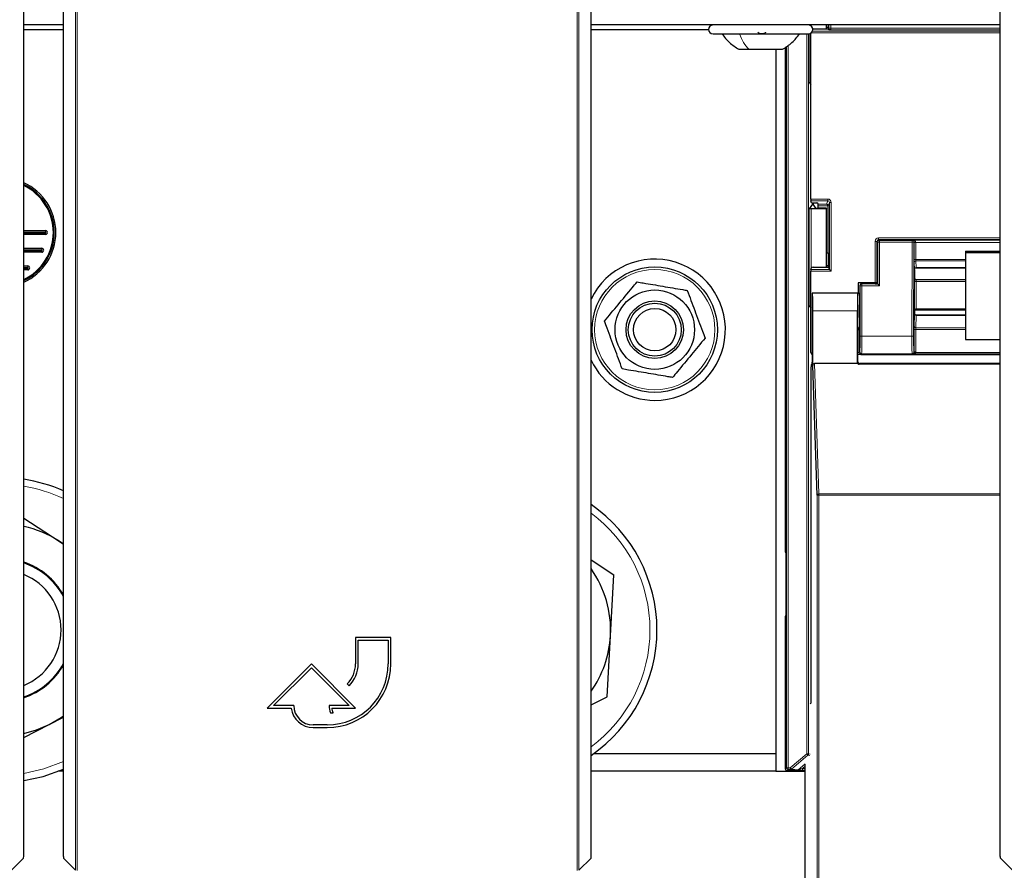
# Paper-space layout 'Blatt3' of a CAD drawing. Header units: millimetres. Extents: x 5 to 418, y 2 to 292.
# Tile 9 of 95: x 80 to 99, y 96 to 112. Entities that reach past the tile are written whole.
import ezdxf

# ---------------------------------------------------------------- set-up
doc = ezdxf.new("R2010")
doc.units = ezdxf.units.MM

psp = doc.layouts.new('Blatt3')

# ---------------------------------------------------------------- linework, layer by layer
at = {"color": 7, "linetype": 'Continuous', "lineweight": 18}
for p, q in [((81.2773, 95.9722), (81.2773, 117.8835)), ((81.3107, 117.8835), (81.3107, 95.9716)), ((90.7452, 95.9716), (90.7452, 117.8835)), ((90.7785, 117.8835), (90.7785, 95.9722)), ((95.1196, 111.9246), (95.1196, 111.9239)), ((95.1243, 111.9231), (95.1243, 111.9246)), ((95.1577, 111.9246), (95.1577, 111.9086)), ((95.4966, 111.8658), (95.4966, 111.9246)), ((95.4966, 111.8658), (95.5299, 111.8658)), ((95.5299, 111.9246), (95.5299, 111.8658)), ((95.5299, 111.8658), (98.7301, 111.8658)), ((95.0776, 98.1698), (95.0776, 111.7579)), ((95.1109, 111.758), (95.1109, 98.1698)), ((95.1243, 110.8421), (95.1243, 111.7595)), ((98.7301, 111.7764), (95.1607, 111.7764)), ((95.1856, 111.8096), (98.7301, 111.8096)), ((98.7301, 111.8325), (95.531, 111.8325)), ((94.6917, 97.9079), (94.6917, 111.5172)), ((94.7251, 111.5412), (94.7251, 97.9079)), ((95.1523, 108.6408), (95.472, 108.6408)), ((95.472, 108.6075), (95.1528, 108.6075)), ((95.1825, 108.5444), (95.1825, 108.5657)), ((95.2158, 108.5655), (95.2158, 108.5598)), ((95.2929, 108.5436), (95.4507, 108.5436)), ((95.4507, 108.5436), (95.472, 108.6075)), ((95.472, 108.6408), (95.472, 108.6075)), ((95.5053, 108.5741), (95.4835, 108.5086)), ((95.5053, 107.3097), (95.5053, 108.5741)), ((95.5053, 108.5741), (95.5386, 108.5741)), ((95.5386, 108.5741), (95.5386, 107.2764)), ((95.1243, 106.6255), (95.1243, 108.4571)), ((95.1577, 108.4579), (95.1577, 107.3242)), ((95.4834, 108.5103), (95.2934, 108.5103)), ((80.7084, 108.0163), (80.7083, 108.0451)), ((80.7084, 107.9707), (80.7084, 107.9996)), ((96.3674, 107.8413), (96.4007, 107.8413)), ((96.3674, 107.0602), (96.3674, 107.8413)), ((96.417, 107.825), (96.4007, 107.8413)), ((96.4007, 107.8413), (96.4007, 107.0594)), ((96.4504, 107.825), (96.417, 107.825)), ((96.417, 107.0373), (96.417, 107.825)), ((96.434, 107.8747), (96.434, 107.908)), ((96.434, 107.908), (98.7301, 107.908)), ((96.434, 107.8747), (96.4504, 107.8584)), ((98.7301, 107.8747), (96.434, 107.8747)), ((96.4504, 107.825), (96.4504, 107.8584)), ((96.4504, 107.8584), (97.0664, 107.8584)), ((96.4504, 107.825), (96.4504, 107.0039)), ((97.0664, 107.825), (96.4504, 107.825)), ((97.0609, 106.0536), (97.0664, 107.825)), ((97.0664, 107.8584), (97.0695, 107.8614)), ((97.0664, 107.825), (97.0664, 107.8584)), ((97.0664, 107.825), (97.0997, 107.8249)), ((97.0695, 107.8614), (98.7301, 107.8614)), ((97.0997, 107.8249), (97.0943, 106.0535)), ((97.1017, 107.8269), (97.0997, 107.8249)), ((97.1016, 107.4913), (97.1016, 107.8166)), ((97.135, 107.8223), (97.135, 107.497)), ((98.7301, 107.8223), (97.135, 107.8223)), ((80.6389, 107.7118), (80.6389, 107.6829)), ((80.6389, 107.6663), (80.6389, 107.6374)), ((97.1078, 107.3152), (97.1022, 107.4403)), ((97.135, 107.497), (98.0751, 107.497)), ((98.0751, 107.4715), (97.1356, 107.4715)), ((97.1356, 107.4715), (97.1412, 107.3464)), ((80.3751, 107.3785), (80.3751, 107.3496)), ((80.3751, 107.3329), (80.3751, 107.3041)), ((95.5386, 107.2764), (95.1523, 107.2764)), ((95.1528, 107.3096), (95.5053, 107.3096)), ((97.1412, 107.3464), (98.0751, 107.3464)), ((96.1124, 107.0419), (96.117, 107.0373)), ((96.117, 107.0039), (96.117, 107.0373)), ((96.117, 107.0373), (96.417, 107.0373)), ((97.1114, 106.5643), (97.1114, 107.0797)), ((97.1447, 107.0854), (97.1447, 106.57)), ((98.0751, 107.0854), (97.1447, 107.0854)), ((96.0416, 106.8664), (96.0749, 106.8664)), ((96.0837, 107.0039), (96.079, 107.0086)), ((96.117, 107.0039), (96.0837, 107.0039)), ((96.0837, 106.0536), (96.0837, 107.0039)), ((96.117, 107.0039), (96.117, 106.0536)), ((96.4504, 107.0039), (96.117, 107.0039)), ((96.0331, 106.5333), (95.1908, 106.5333)), ((97.1447, 106.57), (98.0751, 106.57)), ((97.1022, 106.2337), (97.1078, 106.4687)), ((97.1412, 106.4431), (97.1356, 106.2081)), ((97.1412, 106.4431), (98.0751, 106.4431)), ((96.0674, 106.1911), (96.0674, 105.7425)), ((97.1016, 105.7504), (97.1016, 106.171)), ((97.135, 106.1767), (97.135, 105.7561)), ((98.0751, 106.1767), (97.135, 106.1767)), ((97.1356, 106.2081), (98.0751, 106.2081)), ((96.117, 106.0536), (96.0837, 106.0536)), ((96.117, 106.0536), (97.0609, 106.0536)), ((97.0609, 106.0536), (97.0943, 106.0535)), ((96.0674, 105.7425), (96.0418, 105.7425)), ((96.0674, 105.7425), (96.0785, 105.7536)), ((97.0985, 105.7535), (97.1016, 105.7504)), ((97.1338, 105.7435), (98.7301, 105.7435)), ((96.0331, 105.5579), (96.0418, 105.5666)), ((96.1119, 105.7203), (96.1007, 105.7092)), ((97.0652, 105.7203), (96.1119, 105.7203)), ((97.0695, 105.716), (97.0652, 105.7203)), ((98.7301, 105.716), (97.0695, 105.716)), ((95.2238, 105.5333), (95.3079, 103.0799)), ((96.0751, 105.5333), (96.0661, 105.5243)), ((95.2746, 81.1388), (95.2746, 103.0502)), ((95.2746, 103.0502), (95.3079, 103.0502)), ((95.3079, 103.0502), (95.3079, 103.0799)), ((95.3079, 103.0799), (98.7301, 103.0799)), ((95.3079, 103.0502), (95.3079, 81.1383)), ((98.7301, 103.0502), (95.3079, 103.0502)), ((94.6703, 102.0057), (94.6789, 102.0007)), ((94.6789, 100.7485), (94.6703, 100.7435)), ((94.7654, 97.9079), (95.0776, 98.1698)), ((95.099, 98.1443), (94.7868, 97.8824)), ((95.0776, 98.1698), (95.1109, 98.1698)), ((95.099, 98.1443), (95.0776, 98.1698)), ((95.137, 98.1405), (95.099, 98.1443)), ((95.1109, 98.1698), (95.143, 98.1666)), ((94.9149, 97.8695), (95.0471, 97.9805)), ((95.0468, 97.9367), (94.997, 97.895)), ((94.6703, 97.8864), (94.6917, 97.9079)), ((94.6917, 97.9079), (94.7251, 97.9079)), ((94.7251, 97.8746), (94.7036, 97.8531)), ((94.7251, 97.9079), (94.7654, 97.9079)), ((94.7251, 97.9079), (94.7251, 97.8746)), ((94.7654, 97.8746), (94.7251, 97.8746)), ((94.7654, 97.9079), (94.7868, 97.8824)), ((94.7654, 97.8746), (94.7654, 97.9079)), ((94.8934, 97.8618), (94.7654, 97.8746)), ((94.7868, 97.8824), (94.9149, 97.8695)), ((94.997, 97.895), (94.997, 97.8616)), ((94.997, 97.895), (95.0468, 97.895)), ((95.0468, 97.8616), (94.997, 97.8616))]:
    psp.add_line(p, q, dxfattribs=at)
at = {"color": 7, "linetype": 'Continuous', "lineweight": 25}
for p, q in [((80.2982, 96.2327), (80.2982, 112.8077)), ((81.0495, 96.2327), (81.0495, 112.8077)), ((91.0063, 96.2327), (91.0063, 112.8077)), ((98.7301, 96.2327), (98.7301, 112.8077)), ((81.0495, 111.9246), (80.2982, 111.9246)), ((98.7301, 111.9246), (91.0063, 111.9246)), ((95.4418, 111.9246), (95.4418, 111.8517)), ((95.4527, 111.8517), (95.4527, 111.9246)), ((95.4827, 111.8775), (95.4527, 111.8775)), ((95.4829, 111.9246), (95.4827, 111.8775)), ((95.4827, 111.8775), (95.4874, 111.8635)), ((80.2982, 111.8413), (81.0495, 111.8413)), ((91.0063, 111.8413), (93.2251, 111.8413)), ((93.3085, 111.7579), (95.1085, 111.7579)), ((95.1523, 108.6408), (95.1523, 111.7704)), ((95.1996, 111.8517), (95.4507, 111.8517)), ((95.484, 111.8534), (95.4874, 111.8635)), ((95.4967, 111.8355), (95.4874, 111.8635)), ((94.6703, 111.5018), (94.6703, 102.0057)), ((93.796, 111.4663), (93.9829, 111.4663)), ((93.9829, 111.4663), (94.621, 111.4663)), ((94.4918, 111.4663), (94.4918, 98.1746)), ((95.1243, 110.8421), (95.1523, 110.8002)), ((95.1825, 108.5444), (95.1243, 108.4571)), ((95.1662, 108.5672), (95.1528, 108.6075)), ((95.1996, 108.5655), (95.2528, 108.5655)), ((95.2006, 108.5597), (95.2006, 108.5451)), ((95.2509, 108.4697), (95.2006, 108.5451)), ((95.2875, 108.5598), (95.2158, 108.5598)), ((95.2929, 108.5436), (95.2862, 108.5638)), ((95.4418, 108.4579), (95.1577, 108.4579)), ((95.4527, 108.4689), (95.2842, 108.4689)), ((95.2934, 108.4689), (95.2934, 108.5103)), ((95.4527, 108.4689), (95.4418, 108.4579)), ((95.4418, 108.4579), (95.4418, 107.3517)), ((95.4527, 107.3517), (95.4527, 108.4689)), ((95.4835, 107.6252), (95.4835, 108.5086)), ((80.2982, 108.0451), (80.7083, 108.0451)), ((80.2982, 108.0163), (80.7084, 108.0163)), ((80.2982, 107.9996), (80.7084, 107.9996)), ((80.7084, 107.9707), (80.2982, 107.9707)), ((80.2982, 107.7118), (80.6389, 107.7118)), ((80.2982, 107.6829), (80.6389, 107.6829)), ((80.2982, 107.6663), (80.6389, 107.6663)), ((80.6389, 107.6374), (80.2982, 107.6374)), ((95.4527, 107.6252), (95.4835, 107.6252)), ((95.4835, 107.6252), (95.4827, 107.3775)), ((98.0751, 107.6575), (98.0751, 107.6286)), ((98.0751, 107.6575), (98.7301, 107.6575)), ((98.0751, 107.6286), (98.7301, 107.6286)), ((98.0751, 107.6286), (98.0751, 105.9873)), ((80.2982, 107.3785), (80.3751, 107.3785)), ((80.2982, 107.3496), (80.3751, 107.3496)), ((80.2982, 107.3329), (80.3751, 107.3329)), ((80.3751, 107.3041), (80.2982, 107.3041)), ((95.1523, 105.7419), (95.1523, 107.2764)), ((95.1528, 107.3096), (95.1662, 107.3499)), ((95.1996, 107.3517), (95.4507, 107.3517)), ((95.4827, 107.3775), (95.4527, 107.3775)), ((95.4827, 107.3775), (95.4874, 107.3635)), ((95.484, 107.3534), (95.4874, 107.3635)), ((95.5053, 107.3097), (95.4874, 107.3635)), ((95.5053, 107.3096), (95.5386, 107.2764)), ((97.1085, 107.3126), (97.1085, 107.1288)), ((97.1085, 107.3126), (97.1085, 107.3126)), ((97.1416, 107.3444), (98.0751, 107.3444)), ((96.0485, 107.0602), (96.0485, 106.8666)), ((96.3674, 107.0602), (96.0485, 107.0602)), ((96.3677, 107.0419), (96.1124, 107.0419)), ((96.4007, 107.0594), (96.4075, 107.0492)), ((96.401, 107.0425), (96.4075, 107.0468)), ((96.4075, 107.0492), (96.4075, 107.0468)), ((96.417, 107.0373), (96.4075, 107.0468)), ((96.4504, 107.0039), (96.417, 107.0373)), ((97.1117, 107.1255), (97.1085, 107.1288)), ((97.1461, 107.1245), (98.0751, 107.1245)), ((95.1843, 106.8644), (95.182, 106.8666)), ((96.0418, 106.8666), (95.182, 106.8666)), ((96.0389, 106.8666), (95.185, 106.8666)), ((96.0391, 106.8663), (96.0416, 106.8644)), ((96.0418, 106.8666), (96.079, 106.8666)), ((96.079, 107.0086), (96.079, 106.5333)), ((95.1243, 106.6255), (95.1523, 106.5836)), ((95.1762, 106.5333), (95.1762, 105.5602)), ((95.1908, 105.4962), (95.1908, 106.5333)), ((96.0331, 105.5579), (96.0331, 106.5333)), ((97.1115, 106.5414), (97.1085, 106.5384)), ((97.1085, 106.5384), (97.1085, 106.4836)), ((97.1085, 106.4836), (97.1085, 106.4836)), ((98.0751, 106.5424), (97.1457, 106.5424)), ((98.0751, 106.4509), (97.1417, 106.4509)), ((96.0418, 105.5666), (96.0418, 106.1666)), ((96.0733, 106.1999), (96.0674, 106.1911)), ((98.0751, 105.9873), (98.7301, 105.9873)), ((96.0433, 105.7086), (96.0418, 105.7086)), ((96.1581, 105.7086), (98.7301, 105.7086)), ((95.1573, 99.1333), (95.1573, 105.4758)), ((95.1579, 105.5091), (95.1757, 105.5269)), ((95.2746, 103.0502), (95.1908, 105.4962)), ((96.0439, 105.5333), (95.2238, 105.5333)), ((98.7301, 105.5243), (96.0661, 105.5243)), ((98.7301, 105.5333), (96.0751, 105.5333)), ((80.2982, 102.6205), (80.969, 102.1823)), ((81.0495, 102.1268), (80.969, 102.1823)), ((80.969, 102.1823), (81.0495, 102.1297)), ((91.0063, 101.8313), (91.4357, 101.5507)), ((94.6791, 101.8953), (94.6791, 100.854)), ((91.3721, 100.3978), (91.4357, 101.5507)), ((94.6703, 100.7435), (94.6703, 97.8864)), ((87.2279, 100.3666), (86.5612, 100.3666)), ((86.5612, 100.3666), (86.5612, 99.8666)), ((87.2279, 99.8666), (87.2279, 100.3666)), ((91.3085, 99.2448), (91.3721, 100.3978)), ((86.6112, 99.8666), (86.6112, 100.3166)), ((86.6112, 100.3166), (87.1779, 100.3166)), ((87.1779, 100.3166), (87.1779, 99.8666)), ((85.7279, 99.8666), (84.8946, 99.0333)), ((85.0153, 99.0833), (85.7279, 99.7959)), ((86.5612, 99.0333), (85.7279, 99.8666)), ((85.7279, 99.7959), (86.4405, 99.0833)), ((86.405, 99.4895), (86.4404, 99.4542)), ((91.0063, 99.0919), (91.3085, 99.2448)), ((85.3946, 99.0833), (85.0153, 99.0833)), ((86.4405, 99.0833), (86.0612, 99.0833)), ((95.143, 99.119), (95.1573, 99.1333)), ((80.7782, 98.7234), (81.0495, 98.8607)), ((84.8946, 99.0333), (85.3476, 99.0333)), ((86.088, 98.9433), (86.138, 98.9433)), ((86.111, 99.0333), (86.5612, 99.0333)), ((80.2982, 98.4805), (80.7782, 98.7234)), ((86.0279, 98.7166), (85.7612, 98.7166)), ((85.7612, 98.6666), (86.0279, 98.6666)), ((91.0548, 98.1746), (94.4918, 98.1746)), ((94.4918, 98.1746), (94.4918, 97.8413)), ((95.0468, 81.3994), (95.0468, 97.9744)), ((81.0495, 97.8413), (80.9496, 97.8413)), ((94.4918, 97.8413), (91.0063, 97.8413)), ((94.4918, 97.8413), (95.0468, 97.8413)), ((94.7036, 97.8531), (95.0468, 97.8531)), ((80.0704, 95.9722), (80.2977, 96.1994)), ((81.0501, 96.1994), (81.2773, 95.9722)), ((90.7785, 95.9722), (91.0057, 96.1994)), ((98.7307, 96.1994), (98.9579, 95.9722))]:
    psp.add_line(p, q, dxfattribs=at)
at = {"color": 7, "linetype": 'Continuous', "lineweight": 25, "flags": 128}
for points in [[(80.7782, 98.7234), (81.0034, 98.8566), (81.0495, 98.8891)], [(80.2982, 98.5532), (80.5376, 98.6208), (80.7782, 98.7234)], [(80.2982, 97.6642), (80.6644, 97.7434), (81.0495, 97.8837)]]:
    psp.add_lwpolyline(points, dxfattribs=at)
at = {"color": 7, "linetype": 'Continuous', "lineweight": 18, "flags": 128}
psp.add_lwpolyline([(80.2982, 97.7974), (80.6807, 97.8855), (81.0495, 98.0286)], dxfattribs=at)
at = {"color": 7, "linetype": 'Continuous', "lineweight": 25}
for radius in [1.1833, 0.75, 0.5417, 0.5, 0.4]:
    psp.add_circle((92.2085, 106.1746), radius, dxfattribs=at)
at = {"color": 7, "linetype": 'Continuous', "lineweight": 18}
psp.add_circle((92.2085, 106.1746), 1.1352, dxfattribs=at)
at = {"color": 7, "linetype": 'Continuous', "lineweight": 25}
for centre, radius, start, end in [((93.3085, 111.8413), 0.0833, 90, 270), ((95.1085, 111.8413), 0.0833, 270, 90), ((79.8751, 108.0079), 1.0297, 294.26044, 65.73956), ((79.8751, 108.0079), 1.0008, 295.00746, 64.99254), ((79.8751, 108.0079), 0.993, 295.21968, 64.78032), ((79.8751, 108.0079), 0.9833, 295.48404, 64.51596), ((80.7085, 108.0079), 0.0372, 269.93582, 90.28648), ((80.7085, 108.0079), 0.00833, 269.71352, 90.28648), ((80.6389, 107.6746), 0.0372, 270, 90), ((80.6389, 107.6746), 0.00833, 270, 90), ((92.2085, 106.1746), 1.3333, 270, 154.37514), ((80.3751, 107.3413), 0.0372, 270, 90), ((80.3751, 107.3413), 0.00833, 270, 90), ((92.2085, 106.1746), 1.3333, 205.62486, 270), ((79.8751, 100.5079), 2.875, 65.89019, 81.53755), ((89.3751, 100.5079), 2.875, 304.56585, 55.43415), ((79.8751, 100.5079), 2, 56.84238, 77.78713), ((94.7536, 102.0057), 0.0833, 179.9999, 203.42807), ((79.8751, 100.5079), 1.3471, 29.33047, 71.69487), ((79.8751, 100.5079), 1.3333, 28.26105, 71.49929), ((89.3751, 100.5079), 2, 356.84238, 35.35623), ((79.8751, 100.5079), 1.1286, 292.01719, 67.98281), ((94.7536, 100.7435), 0.0833, 156.57193, 180.0001), ((89.3751, 100.5079), 2, 324.64377, 356.84238), ((79.8751, 100.5079), 1.3333, 288.50071, 331.73895), ((79.8751, 100.5079), 1.3471, 288.30513, 330.66953), ((86.0279, 99.8666), 1.2, 270, 360), ((86.0279, 99.8666), 1.15, 270, 360), ((86.0279, 99.8666), 0.5333, 315, 360), ((86.0279, 99.8666), 0.5833, 315, 360), ((85.7612, 99.0833), 0.3667, 180, 270), ((86.4405, 99.0833), 0.3793, 180, 201.66618), ((85.7612, 99.0833), 0.4167, 186.8921, 270), ((86.4405, 99.0833), 0.3333, 188.62693, 204.84083), ((94.7036, 97.8864), 0.0333, 180.00017, 269.99983)]:
    psp.add_arc(centre, radius, start, end, dxfattribs=at)
at = {"color": 7, "linetype": 'Continuous', "lineweight": 18}
for centre, radius, start, end in [((96.4504, 107.825), 0.0333, 90.02044, 179.97956), ((97.0664, 107.825), 0.0333, 359.84417, 89.97948), ((97.1271, 107.768), 0.0548, 81.72868, 117.63396), ((97.1257, 107.398), 0.4295, 88.75881, 93.20619), ((97.1271, 107.4427), 0.0548, 81.72868, 117.63396), ((97.1348, 107.4389), 0.0326, 88.66024, 177.59954), ((97.1404, 107.3138), 0.0326, 88.66024, 177.59954), ((96.117, 107.0039), 0.0333, 90.02044, 179.97956), ((97.1368, 107.0312), 0.0548, 81.72868, 117.63396), ((97.1368, 106.5157), 0.0548, 81.72868, 117.63396), ((97.1381, 106.4736), 0.0307, 189.14008, 275.72189), ((97.1271, 106.1225), 0.0548, 81.72868, 117.63396), ((97.1325, 106.2386), 0.0307, 189.14008, 275.72189), ((96.1119, 105.7537), 0.0333, 180.02044, 269.97956), ((97.0652, 105.7537), 0.0333, 270.02036, 359.8033), ((97.1165, 105.6926), 0.0538, 71.31698, 106.71781), ((97.1271, 105.7018), 0.0548, 81.72868, 117.63396), ((79.8751, 100.5079), 2.7434, 64.65416, 81.12842), ((95.3065, 103.0479), 0.032, 87.42531, 175.98585), ((89.3751, 100.5079), 2.7434, 306.48184, 53.51816), ((95.0776, 98.1698), 0.0333, 310.00649, 359.99901), ((94.7251, 97.9079), 0.0333, 180.0002, 269.9998), ((94.7654, 97.9079), 0.0333, 270.00246, 310.00618), ((94.8934, 97.8951), 0.0333, 270.00246, 310.00618)]:
    psp.add_arc(centre, radius, start, end, dxfattribs=at)
for centre, major_axis, ratio, start_param, end_param in [((95.4977, 111.8658), (0, 0.0667), 0.0174551, 1.5707963, 2.0425627), ((95.5311, 111.8658), (0, 0.0333), 0.0349101, 1.5707963, 3.0892328), ((95.472, 108.574), (-0.0211, -0.0633), 0.9984779, 1.8927601, 3.462643), ((95.472, 108.574), (0.0106, 0.0318), 0.9954497, 5.0343527, 6.6042357), ((96.4341, 107.8413), (0.0472, -0.0472), 0.9996955, 2.3563468, 3.9268385), ((96.4341, 107.8413), (-0.0236, 0.0236), 0.999087, 5.4979394, 7.0684312), ((97.0695, 107.8281), (-0.0126, 0.0311), 0.9515581, 4.3066748, 5.8802434), ((97.0695, 107.8281), (0.0655, -0.0008), 0.5086981, 0.0033224, 1.576891), ((97.1028, 107.8282), (0.0002, 0.0667), 0.017455, 1.5910756, 1.745383), ((97.1362, 107.8281), (0.0002, 0.0333), 0.034909, 1.591237, 1.7455444), ((97.1028, 107.5029), (0.0002, 0.0667), 0.017455, 1.745383, 2.7925805), ((97.1362, 107.5028), (0.0002, 0.0333), 0.034909, 1.7455444, 2.792742), ((97.1084, 107.3778), (0.0002, 0.0667), 0.017455, 2.7925805, 3.3471363), ((97.1418, 107.3777), (0.0002, 0.0333), 0.034909, 2.792742, 3.1418078), ((97.1459, 107.0912), (0.0002, 0.0333), 0.034909, 6.2659472, 8.0287297), ((97.1084, 106.4177), (0.0002, 0.0667), 0.017455, 0.1436297, 0.6981854), ((97.1459, 106.5757), (0.0002, 0.0333), 0.034909, 1.7455444, 3.1592611), ((97.1418, 106.4176), (0.0002, 0.0333), 0.034909, 0.1349247, 0.6983468), ((97.1028, 106.1826), (0.0002, 0.0667), 0.017455, 0.6981854, 1.745383), ((97.1362, 106.1825), (0.0002, 0.0333), 0.034909, 0.6983468, 1.7455444), ((96.0785, 106.0536), (0, 0.3), 0.0174551, 3.1590459, 4.712389), ((96.1118, 106.0536), (0, 0.3333), 0.0157096, 3.1590459, 4.712389), ((97.0662, 106.0536), (0.0009, 0.3333), 0.0157095, 1.5708399, 3.1241829), ((97.0995, 106.0535), (0.0009, 0.3), 0.017455, 1.5708501, 3.1241931), ((96.1007, 105.7425), (0.0236, 0.0236), 0.999087, 2.3563468, 3.9268385), ((97.0695, 105.7493), (0.0127, 0.0311), 0.9517046, 3.5460728, 4.9248829), ((97.0695, 105.7493), (0.0655, 0.0008), 0.5086435, 4.7062961, 6.0851062), ((97.0683, 105.7505), (-0.0139, 0.0306), 0.9906893, 4.0958032, 4.284408), ((97.0683, 105.7563), (-0.0271, 0.0612), 0.995438, 4.1059053, 4.2945101), ((94.9971, 97.8618), (0.1037, 0), 0.0011218, 3.1528111, 4.7110519), ((94.9971, 97.8951), (0.0823, 0.0255), 0.0008127, 3.1522108, 4.7104517)]:
    psp.add_ellipse(centre, major_axis=major_axis, ratio=ratio, start_param=start_param, end_param=end_param, dxfattribs=at)
at = {"color": 7, "linetype": 'Continuous', "lineweight": 25}
for centre, major_axis, ratio, start_param, end_param in [((95.1996, 111.8499), (0.0333, 0), 0.0524078, 1.5707963, 1.8255304), ((95.4507, 111.8534), (0.0333, 0), 0.0524078, 4.712389, 6.265732), ((95.1577, 110.8421), (0.0333, 0), 0.0261859, 3.1590459, 4.712389), ((95.1528, 108.6408), (0, 0.0333), 0.0174551, 1.5707963, 3.0892328), ((95.1996, 108.5672), (0.0333, 0), 0.0524078, 3.1590459, 4.712389), ((95.2158, 108.5444), (0.0333, 0), 0.0261859, 2.045545, 3.1241394), ((95.2158, 108.5586), (0.0333, 0), 0.0349208, 1.5707963, 2.045545), ((95.2528, 108.5638), (0.0333, 0), 0.0524078, 0.0174533, 1.5707963), ((95.2929, 108.5103), (0, 0.0333), 0.0174551, 4.712389, 6.2308254), ((95.4507, 108.5103), (-0.0199, 0.0275), 0.9462863, 4.1136959, 5.6321324), ((95.1577, 108.4571), (0.0333, 0), 0.0261859, 1.5707963, 3.1241394), ((95.2842, 108.4697), (0.0333, 0), 0.0261859, 3.1590459, 4.712389), ((95.4501, 108.5085), (-0.0105, -0.0317), 0.9984779, 1.8927601, 1.9442066), ((95.1528, 107.2764), (0, 0.0333), 0.0174551, 0.0523599, 1.5707963), ((95.1996, 107.3499), (0.0333, 0), 0.0524078, 1.5707963, 3.1241394), ((95.4507, 107.3534), (0.0333, 0), 0.0524078, 4.712389, 6.265732), ((95.5386, 107.3097), (0.0333, 0), 0.0524078, 3.1590459, 3.1939525), ((97.1418, 107.3777), (0.0002, 0.0333), 0.034909, 3.1418078, 3.3561641), ((96.1124, 107.0086), (-0.0236, 0.0236), 0.9996955, 5.4979394, 7.0684312), ((96.3674, 107.0594), (0.0333, 0), 0.0261859, 0.0174533, 1.5707963), ((96.3677, 107.0425), (0.0333, 0), 0.0174551, 4.712389, 6.2570054), ((97.1126, 107.0913), (0.0002, 0.0667), 0.017455, 1.0317492, 1.745383), ((95.182, 106.5333), (0, 0.3333), 0.0174551, 0, 1.5707963), ((95.185, 106.5333), (0, 0.3333), 0.0174551, 4.712389, 6.3990863), ((96.0389, 106.5333), (0, 0.3333), 0.0174551, 6.2415702, 7.8539816), ((96.0418, 106.5333), (0, 0.3667), 0.0174551, 0.4315851, 3.1400061), ((96.0418, 106.5333), (0, 0.3333), 0.0174551, 0, 0.0349066), ((96.0751, 106.5333), (0, 0.3333), 0.0192006, 0.0349066, 2.9822906), ((95.1577, 106.6255), (0.0333, 0), 0.0261859, 3.1590459, 4.712389), ((96.0732, 106.5333), (0, 0.3333), 0.0174551, 3.1677726, 4.712389), ((97.1126, 106.5758), (0.0002, 0.0667), 0.017455, 1.745383, 2.1135034), ((96.034, 106.1911), (0.0333, 0), 0.0261859, 5.3096812, 6.265732), ((95.1856, 105.7419), (-0.0236, -0.0236), 0.9996955, 5.4979394, 6.783802), ((95.1756, 105.5602), (0, 0.0333), 0.0174551, 3.1590459, 4.712389), ((96.0664, 105.5579), (0.0236, 0.0236), 0.9996955, 2.3563468, 3.1864609), ((96.0751, 105.5666), (-0.0236, -0.0236), 0.9996955, 5.4979394, 7.0684312), ((95.1579, 105.4758), (0, 0.0333), 0.0174551, 0.0174533, 1.5707963), ((95.2241, 105.4959), (-0.0013, 0.0374), 0.8908988, 6.2526748, 7.8155478), ((96.0673, 105.5588), (0.0137, 0.032), 0.9516992, 2.7872637, 3.5276413), ((80.2976, 96.2327), (0, 0.0333), 0.0174551, 3.1590459, 4.712389), ((81.0501, 96.2327), (0, 0.0333), 0.0174551, 1.5707963, 3.1241394), ((91.0057, 96.2327), (0, 0.0333), 0.0174551, 3.1590459, 4.712389), ((98.7307, 96.2327), (0, 0.0333), 0.0174551, 1.5707963, 3.1241394)]:
    psp.add_ellipse(centre, major_axis=major_axis, ratio=ratio, start_param=start_param, end_param=end_param, dxfattribs=at)
for points, knots in [([(93.4751, 111.7579), (93.5203, 111.7001), (93.6105, 111.5845), (93.7341, 111.5057), (93.796, 111.4663)], [0, 0, 0, 0, 0.5000001, 1, 1, 1, 1]), ([(94.2988, 111.7865), (94.2967, 111.7826), (94.2926, 111.7748), (94.277, 111.7656), (94.2554, 111.7595), (94.2294, 111.7572), (94.2028, 111.7594), (94.1796, 111.7655), (94.1618, 111.7747), (94.156, 111.7826), (94.1531, 111.7865)], [0, 0, 0, 0, 0.1251933, 0.2494385, 0.3742794, 0.4990244, 0.6238686, 0.7493688, 0.8744304, 1, 1, 1, 1]), ([(94.621, 111.4663), (94.6828, 111.5057), (94.8065, 111.5845), (94.8967, 111.7001), (94.9418, 111.7579)], [0, 0, 0, 0, 0.4999999, 1, 1, 1, 1]), ([(95.531, 111.8325), (95.5309, 111.8325), (95.5241, 111.8329), (95.512, 111.8335), (95.4992, 111.8345), (95.4974, 111.8352), (95.4967, 111.8355)], [0, 0, 0, 0, 0.0069027, 0.4128976, 0.7521669, 1, 1, 1, 1]), ([(97.1086, 107.3154), (97.1086, 107.3154), (97.1086, 107.3155), (97.1087, 107.3166), (97.1092, 107.319), (97.1106, 107.3239), (97.1145, 107.3316), (97.1227, 107.3393), (97.1326, 107.344), (97.1391, 107.3439), (97.1416, 107.3439)], [0, 0, 0, 0, 0.0589879, 0.1238611, 0.1744013, 0.2546619, 0.4160732, 0.6475644, 0.8604761, 1, 1, 1, 1]), ([(91.2598, 106.3355), (91.345, 106.4384), (91.5181, 106.6475), (91.7255, 106.898), (91.8431, 107.04), (91.8734, 107.0766)], [0, 0, 0, 0, 0.418553, 0.8501562, 1, 1, 1, 1]), ([(91.8734, 107.0766), (91.9127, 107.07), (92.0122, 107.0531), (92.1742, 107.0257), (92.3603, 106.9941), (92.5485, 106.9622), (92.7028, 106.936), (92.7936, 106.9206), (92.8221, 106.9158)], [0, 0, 0, 0, 0.1255517, 0.317971, 0.5116259, 0.7095432, 0.9088896, 1, 1, 1, 1]), ([(97.1117, 107.1255), (97.1124, 107.1254), (97.1142, 107.1252), (97.127, 107.1249), (97.1392, 107.1247), (97.146, 107.1245), (97.1461, 107.1245)], [0, 0, 0, 0, 0.24730847, 0.58544299, 0.9931125, 1, 1, 1, 1]), ([(92.8221, 106.9158), (92.8687, 106.7905), (92.9632, 106.536), (93.0764, 106.2312), (93.1406, 106.0583), (93.1572, 106.0138)], [0, 0, 0, 0, 0.418553, 0.8501562, 1, 1, 1, 1]), ([(96.0416, 106.8644), (96.046, 106.8648), (96.0517, 106.8653), (96.0616, 106.8658), (96.0656, 106.866), (96.0684, 106.8662), (96.0703, 106.8663), (96.0715, 106.8663), (96.0724, 106.8664), (96.0731, 106.8664), (96.0736, 106.8664), (96.074, 106.8664), (96.0743, 106.8664), (96.0746, 106.8664), (96.0748, 106.8664), (96.0749, 106.8664), (96.0749, 106.8664)], [0, 0, 0, 0, 0.54992937, 0.70434334, 0.80621482, 0.87299381, 0.91666652, 0.94523052, 0.96395232, 0.9762787, 0.98445914, 0.98996088, 0.99561253, 0.99784007, 0.99963165, 1, 1, 1, 1]), ([(97.1085, 106.4836), (97.1088, 106.4799), (97.1096, 106.4725), (97.1153, 106.4626), (97.1238, 106.4551), (97.1326, 106.4515), (97.1388, 106.4506), (97.1412, 106.4506), (97.1418, 106.4506)], [0, 0, 0, 0, 0.2147108, 0.4294223, 0.6441235, 0.8588478, 0.9659952, 1, 1, 1, 1]), ([(97.1174, 106.4616), (97.1161, 106.4631), (97.1134, 106.4661), (97.1108, 106.4712), (97.1094, 106.4755), (97.1089, 106.4781), (97.1088, 106.4791), (97.1088, 106.4794), (97.1087, 106.4794)], [0, 0, 0, 0, 0.2517316, 0.5254353, 0.7337081, 0.8618917, 0.9605601, 1, 1, 1, 1]), ([(97.1457, 106.5424), (97.1456, 106.5424), (97.1389, 106.5423), (97.1267, 106.5421), (97.114, 106.5417), (97.1122, 106.5415), (97.1115, 106.5414)], [0, 0, 0, 0, 0.0069093, 0.4121797, 0.7519393, 1, 1, 1, 1]), ([(91.5948, 105.4334), (91.5483, 105.5587), (91.4537, 105.8132), (91.3405, 106.118), (91.2763, 106.2909), (91.2598, 106.3355)], [0, 0, 0, 0, 0.418553, 0.8501562, 1, 1, 1, 1]), ([(97.1416, 106.4514), (97.1399, 106.4513), (97.1344, 106.4509), (97.1263, 106.4543), (97.12, 106.4583), (97.1177, 106.4612), (97.1174, 106.4616)], [0, 0, 0, 0, 0.1914603, 0.6026864, 0.9342801, 1, 1, 1, 1]), ([(96.0732, 106.1999), (96.0731, 106.1999), (96.0712, 106.1998), (96.0657, 106.1989), (96.0571, 106.1955), (96.0487, 106.1878), (96.0429, 106.1779), (96.0422, 106.1704), (96.0418, 106.1666)], [0, 0, 0, 0, 0.0099195, 0.1088769, 0.3316896, 0.5544681, 0.7772339, 1, 1, 1, 1]), ([(93.1572, 106.0138), (93.0719, 105.9108), (92.8988, 105.7017), (92.6915, 105.4512), (92.5738, 105.3092), (92.5435, 105.2726)], [0, 0, 0, 0, 0.41855302, 0.8501562, 1, 1, 1, 1]), ([(96.1581, 105.7086), (96.1567, 105.7086), (96.1539, 105.7086), (96.1497, 105.7086), (96.1456, 105.7086), (96.1408, 105.7085), (96.1365, 105.7085), (96.1322, 105.7085), (96.1285, 105.7084), (96.1239, 105.7084), (96.1194, 105.7083), (96.1151, 105.7083), (96.1114, 105.7082), (96.1074, 105.7082), (96.1034, 105.7081), (96.0997, 105.7081), (96.0973, 105.7082), (96.0942, 105.7082), (96.0911, 105.7082), (96.0874, 105.7083), (96.084, 105.7083), (96.0798, 105.7084), (96.0751, 105.7084), (96.0706, 105.7084), (96.0669, 105.7085), (96.063, 105.7085), (96.0589, 105.7085), (96.0544, 105.7086), (96.0508, 105.7086), (96.0471, 105.7086), (96.0446, 105.7086), (96.0433, 105.7086)], [0, 0, 0, 0, 0.032708, 0.0656729, 0.0993562, 0.1332485, 0.1828219, 0.2077229, 0.2455897, 0.2835654, 0.334577, 0.3719051, 0.4092323, 0.4419942, 0.4848369, 0.5106339, 0.5270565, 0.5439335, 0.5883005, 0.6150785, 0.6508832, 0.6866888, 0.7352041, 0.7838704, 0.8085562, 0.8332864, 0.8831069, 0.911956, 0.9409369, 0.9703775, 1, 1, 1, 1]), ([(96.1007, 105.7092), (96.1008, 105.7092), (96.1073, 105.709), (96.1194, 105.7088), (96.139, 105.7086), (96.1525, 105.7086), (96.1581, 105.7086)], [0, 0, 0, 0, 0.00696, 0.4064555, 0.7501921, 1, 1, 1, 1]), ([(92.5435, 105.2726), (92.515, 105.2774), (92.4263, 105.2925), (92.2755, 105.318), (92.0896, 105.3495), (91.9013, 105.3815), (91.7358, 105.4095), (91.6341, 105.4268), (91.5948, 105.4334)], [0, 0, 0, 0, 0.0911104, 0.2836071, 0.4772628, 0.6751076, 0.8744482, 1, 1, 1, 1]), ([(94.6789, 102.0007), (94.6789, 102.0006), (94.679, 101.9973), (94.679, 101.9854), (94.679, 101.9638), (94.6791, 101.9315), (94.6791, 101.9066), (94.6791, 101.8953)], [0, 0, 0, 0, 0.0051807, 0.1169611, 0.4233704, 0.73591, 1, 1, 1, 1]), ([(94.6791, 100.854), (94.6791, 100.8426), (94.6791, 100.8178), (94.679, 100.7854), (94.679, 100.7638), (94.679, 100.7519), (94.6789, 100.7486), (94.6789, 100.7485)], [0, 0, 0, 0, 0.26409, 0.5766296, 0.8830389, 0.9948193, 1, 1, 1, 1])]:
    psp.add_open_spline(points, degree=3, knots=knots, dxfattribs=at)
at = {"color": 7, "linetype": 'Continuous', "lineweight": 18}
psp.add_open_spline([(93.8074, 111.7579), (93.8321, 111.7001), (93.8814, 111.5845), (93.949, 111.5057), (93.9829, 111.4663)], degree=3, dxfattribs=at)

doc.saveas('drawing.dxf')
